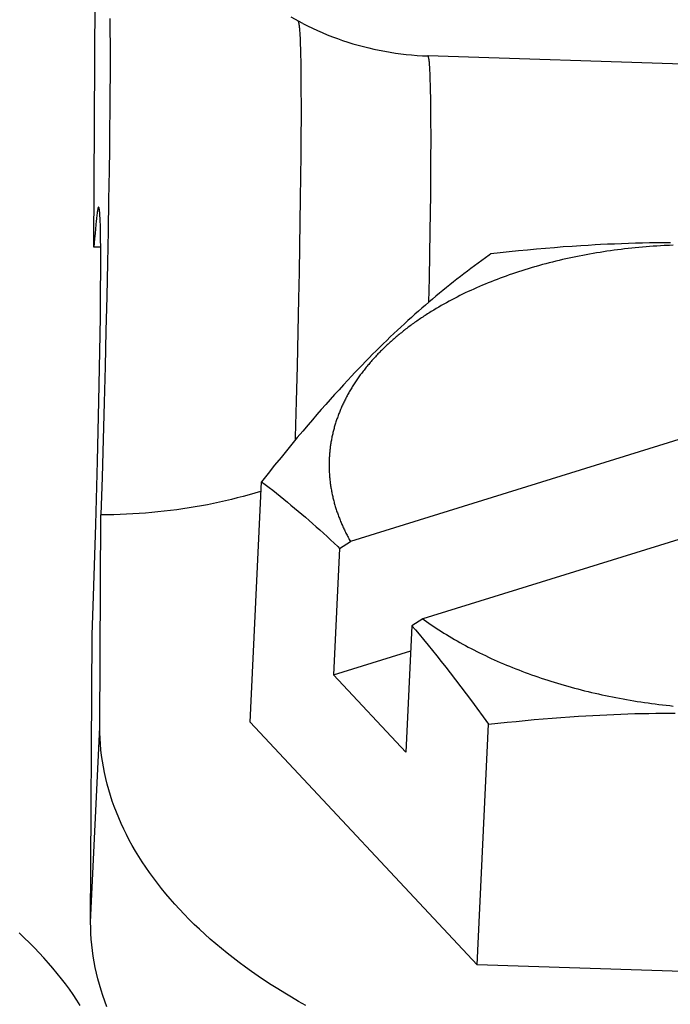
# Model space of a CAD drawing. Extents: x 0 to 594, y 0 to 420.
# Tile 122 of 157: x 520.08 to 521.69, y 115.31 to 117.75. Entities that reach past the tile are written whole.
import ezdxf

# ---------------------------------------------------------------- set-up
doc = ezdxf.new("R2010")
doc.units = 0
doc.header["$LTSCALE"] = 32.67
doc.layers.get('0').update_dxf_attribs({"linetype": 'CONTINUOUS'})

msp = doc.modelspace()

# ---------------------------------------------------------------- linework, layer by layer
at = {"color": 7, "linetype": 'CONTINUOUS'}
for p, q in [((520.2635, 117.1832), (520.267, 117.893)), ((520.3028, 117.7484), (520.3031, 117.7178)), ((520.3031, 117.7178), (520.3033, 117.6841)), ((520.7727, 117.707), (520.7731, 117.6997)), ((520.3033, 117.6841), (520.3033, 117.6476)), ((520.7731, 117.6997), (520.7734, 117.6917)), ((520.7734, 117.6917), (520.7738, 117.6831)), ((520.7738, 117.6831), (520.7741, 117.6738)), ((520.7741, 117.6738), (520.7745, 117.6586)), ((520.7745, 117.6586), (520.7748, 117.6419)), ((520.3033, 117.6476), (520.3032, 117.6083)), ((520.7748, 117.6419), (520.7751, 117.6238)), ((522.4845, 117.6105), (521.0895, 117.6558)), ((520.3032, 117.6083), (520.303, 117.5662)), ((520.7751, 117.6238), (520.7754, 117.5975)), ((521.0954, 117.5967), (521.095, 117.6087)), ((520.7754, 117.5975), (520.7755, 117.5687)), ((521.0958, 117.5834), (521.0954, 117.5967)), ((521.0962, 117.5688), (521.0958, 117.5834)), ((520.303, 117.5662), (520.3027, 117.5215)), ((520.7755, 117.5687), (520.7756, 117.5375)), ((521.0964, 117.5529), (521.0962, 117.5688)), ((520.7756, 117.5375), (520.7756, 117.5039)), ((521.0968, 117.5267), (521.0964, 117.5529)), ((520.3027, 117.5215), (520.3022, 117.4743)), ((521.097, 117.4977), (521.0968, 117.5267)), ((520.7756, 117.5039), (520.7754, 117.4587)), ((521.0971, 117.4548), (521.097, 117.4977)), ((520.3022, 117.4743), (520.3017, 117.4247)), ((520.7754, 117.4587), (520.775, 117.4101)), ((521.0969, 117.3946), (521.0971, 117.4548)), ((520.3017, 117.4247), (520.3009, 117.3727)), ((520.775, 117.4101), (520.7745, 117.3581)), ((521.0963, 117.3133), (521.0969, 117.3946)), ((520.3009, 117.3727), (520.2998, 117.3)), ((520.7745, 117.3581), (520.7738, 117.3031)), ((520.2998, 117.3), (520.2985, 117.2237)), ((520.7738, 117.3031), (520.773, 117.2451)), ((521.0951, 117.2228), (521.0963, 117.3133)), ((520.2793, 117.2378), (520.279, 117.2473)), ((520.773, 117.2451), (520.772, 117.1844)), ((520.2671, 117.2282), (520.2661, 117.2167)), ((520.2681, 117.2386), (520.2671, 117.2282)), ((520.2796, 117.2273), (520.2793, 117.2378)), ((520.2798, 117.2157), (520.2796, 117.2273)), ((520.2985, 117.2237), (520.2969, 117.144)), ((521.0933, 117.1068), (521.0951, 117.2228)), ((520.2651, 117.2041), (520.2635, 117.1832)), ((520.2661, 117.2167), (520.2651, 117.2041)), ((520.28, 117.203), (520.2798, 117.2157)), ((520.2802, 117.1821), (520.28, 117.203)), ((521.6549, 117.1939), (521.6375, 117.1936)), ((521.6723, 117.1941), (521.6549, 117.1939)), ((521.6897, 117.1942), (521.6723, 117.1941)), ((520.2802, 117.1827), (520.2635, 117.1832)), ((520.2803, 117.1588), (520.2802, 117.1821)), ((520.772, 117.1844), (520.7708, 117.1211)), ((521.2908, 117.1715), (521.2681, 117.1691)), ((521.3134, 117.1738), (521.2908, 117.1715)), ((521.3358, 117.176), (521.3134, 117.1738)), ((521.3581, 117.178), (521.3358, 117.176)), ((521.3802, 117.18), (521.3581, 117.178)), ((521.4023, 117.1818), (521.3802, 117.18)), ((521.4243, 117.1835), (521.4023, 117.1818)), ((521.4462, 117.1851), (521.4243, 117.1835)), ((521.468, 117.1865), (521.4462, 117.1851)), ((521.4854, 117.1876), (521.468, 117.1865)), ((521.5029, 117.1886), (521.4854, 117.1876)), ((521.5159, 117.1893), (521.5029, 117.1886)), ((521.5151, 117.1702), (521.5065, 117.1688)), ((521.5237, 117.1715), (521.5151, 117.1702)), ((521.5333, 117.1902), (521.5159, 117.1893)), ((521.5323, 117.1728), (521.5237, 117.1715)), ((521.541, 117.1741), (521.5323, 117.1728)), ((521.5507, 117.1909), (521.5333, 117.1902)), ((521.5497, 117.1753), (521.541, 117.1741)), ((521.5584, 117.1765), (521.5497, 117.1753)), ((521.568, 117.1916), (521.5507, 117.1909)), ((521.5672, 117.1776), (521.5584, 117.1765)), ((521.5759, 117.1786), (521.5672, 117.1776)), ((521.5854, 117.1923), (521.568, 117.1916)), ((521.5847, 117.1796), (521.5759, 117.1786)), ((521.5935, 117.1806), (521.5847, 117.1796)), ((521.6028, 117.1928), (521.5854, 117.1923)), ((521.6023, 117.1815), (521.5935, 117.1806)), ((521.6112, 117.1823), (521.6023, 117.1815)), ((521.6201, 117.1933), (521.6028, 117.1928)), ((521.62, 117.1831), (521.6112, 117.1823)), ((521.6289, 117.1839), (521.62, 117.1831)), ((521.6375, 117.1936), (521.6201, 117.1933)), ((521.6378, 117.1846), (521.6289, 117.1839)), ((521.6467, 117.1853), (521.6378, 117.1846)), ((521.6556, 117.1859), (521.6467, 117.1853)), ((521.6645, 117.1864), (521.6556, 117.1859)), ((521.6869, 117.1876), (521.6779, 117.1872)), ((521.6958, 117.188), (521.6869, 117.1876)), ((520.2803, 117.1243), (520.2803, 117.1588)), ((521.2226, 117.1503), (521.2137, 117.1438)), ((521.2316, 117.1568), (521.2226, 117.1503)), ((521.2406, 117.1633), (521.2316, 117.1568)), ((521.2451, 117.1665), (521.2406, 117.1633)), ((521.2681, 117.1691), (521.2451, 117.1665)), ((521.3975, 117.1462), (521.3893, 117.1442)), ((521.4056, 117.1483), (521.3975, 117.1462)), ((521.4139, 117.1502), (521.4056, 117.1483)), ((521.4221, 117.1522), (521.4139, 117.1502)), ((521.4304, 117.154), (521.4221, 117.1522)), ((521.4388, 117.1559), (521.4304, 117.154)), ((521.4471, 117.1577), (521.4388, 117.1559)), ((521.4555, 117.1594), (521.4471, 117.1577)), ((521.4639, 117.1611), (521.4555, 117.1594)), ((521.4724, 117.1627), (521.4639, 117.1611)), ((521.4809, 117.1643), (521.4724, 117.1627)), ((521.4894, 117.1659), (521.4809, 117.1643)), ((521.4979, 117.1674), (521.4894, 117.1659)), ((521.5065, 117.1688), (521.4979, 117.1674)), ((520.2801, 117.0758), (520.2803, 117.1243)), ((520.2969, 117.144), (520.2951, 117.0614)), ((520.7708, 117.1211), (520.7695, 117.0554)), ((521.1873, 117.124), (521.1785, 117.1173)), ((521.196, 117.1306), (521.1873, 117.124)), ((521.2049, 117.1372), (521.196, 117.1306)), ((521.2137, 117.1438), (521.2049, 117.1372)), ((521.3138, 117.1222), (521.306, 117.1197)), ((521.3216, 117.1247), (521.3138, 117.1222)), ((521.3294, 117.1272), (521.3216, 117.1247)), ((521.3372, 117.1296), (521.3294, 117.1272)), ((521.3451, 117.132), (521.3372, 117.1296)), ((521.3651, 117.1377), (521.3571, 117.1354)), ((521.3731, 117.1399), (521.3651, 117.1377)), ((521.3812, 117.1421), (521.3731, 117.1399)), ((521.3893, 117.1442), (521.3812, 117.1421)), ((521.0921, 117.0475), (521.0933, 117.1068)), ((521.1524, 117.097), (521.1437, 117.0901)), ((521.1611, 117.1038), (521.1524, 117.097)), ((521.1698, 117.1106), (521.1611, 117.1038)), ((521.1785, 117.1173), (521.1698, 117.1106)), ((521.2458, 117.0977), (521.2385, 117.0948)), ((521.2532, 117.1006), (521.2458, 117.0977)), ((521.2606, 117.1035), (521.2532, 117.1006)), ((521.2681, 117.1063), (521.2606, 117.1035)), ((521.2756, 117.1091), (521.2681, 117.1063)), ((521.2831, 117.1118), (521.2756, 117.1091)), ((521.2907, 117.1145), (521.2831, 117.1118)), ((521.2984, 117.1171), (521.2907, 117.1145)), ((521.306, 117.1197), (521.2984, 117.1171)), ((520.2794, 117.0103), (520.2801, 117.0758)), ((521.1264, 117.0761), (521.1178, 117.069)), ((521.1351, 117.0831), (521.1264, 117.0761)), ((521.1437, 117.0901), (521.1351, 117.0831)), ((521.1888, 117.0731), (521.1819, 117.0698)), ((521.1957, 117.0763), (521.1888, 117.0731)), ((521.2027, 117.0795), (521.1957, 117.0763)), ((521.2098, 117.0826), (521.2027, 117.0795)), ((521.2169, 117.0857), (521.2098, 117.0826)), ((521.2241, 117.0888), (521.2169, 117.0857)), ((521.2313, 117.0918), (521.2241, 117.0888)), ((521.2385, 117.0948), (521.2313, 117.0918)), ((520.2951, 117.0614), (520.2932, 116.976)), ((520.7695, 117.0554), (520.7678, 116.9737)), ((521.1005, 117.0546), (521.0919, 117.0473)), ((521.1092, 117.0619), (521.1005, 117.0546)), ((521.1178, 117.069), (521.1092, 117.0619)), ((521.1417, 117.0494), (521.1353, 117.0458)), ((521.1483, 117.0529), (521.1417, 117.0494)), ((521.1549, 117.0563), (521.1483, 117.0529)), ((521.1616, 117.0598), (521.1549, 117.0563)), ((521.1683, 117.0632), (521.1616, 117.0598)), ((521.1751, 117.0665), (521.1683, 117.0632)), ((521.1819, 117.0698), (521.1751, 117.0665)), ((521.0659, 117.0249), (521.0573, 117.0172)), ((521.0746, 117.0324), (521.0659, 117.0249)), ((521.0832, 117.0399), (521.0746, 117.0324)), ((521.0919, 117.0473), (521.0832, 117.0399)), ((521.1099, 117.0313), (521.1037, 117.0276)), ((521.1161, 117.035), (521.1099, 117.0313)), ((521.1224, 117.0386), (521.1161, 117.035)), ((521.1288, 117.0423), (521.1224, 117.0386)), ((521.1353, 117.0458), (521.1288, 117.0423)), ((520.2781, 116.9249), (520.2794, 117.0103)), ((521.0399, 117.0016), (521.0313, 116.9937)), ((521.0486, 117.0095), (521.0399, 117.0016)), ((521.0573, 117.0172), (521.0486, 117.0095)), ((520.2932, 116.976), (520.291, 116.8883)), ((521.0139, 116.9776), (521.0052, 116.9694)), ((521.0226, 116.9857), (521.0139, 116.9776)), ((521.0313, 116.9937), (521.0226, 116.9857)), ((520.7678, 116.9737), (520.7658, 116.8893)), ((522.5407, 116.9656), (520.898, 116.4555)), ((520.9877, 116.9527), (520.979, 116.9443)), ((520.9964, 116.9611), (520.9877, 116.9527)), ((521.0052, 116.9694), (520.9964, 116.9611)), ((520.9615, 116.927), (520.9528, 116.9183)), ((520.9702, 116.9357), (520.9615, 116.927)), ((520.979, 116.9443), (520.9702, 116.9357)), ((520.2757, 116.8027), (520.2781, 116.9249)), ((520.944, 116.9094), (520.9353, 116.9005)), ((520.9528, 116.9183), (520.944, 116.9094)), ((520.291, 116.8883), (520.2887, 116.7987)), ((520.7658, 116.8893), (520.7636, 116.8026)), ((520.9177, 116.8824), (520.909, 116.8732)), ((520.9265, 116.8915), (520.9177, 116.8824)), ((520.9353, 116.9005), (520.9265, 116.8915)), ((520.8915, 116.8546), (520.8805, 116.8428)), ((520.9002, 116.8639), (520.8915, 116.8546)), ((520.909, 116.8732), (520.9002, 116.8639)), ((520.8696, 116.8308), (520.8587, 116.8188)), ((520.8805, 116.8428), (520.8696, 116.8308)), ((520.8477, 116.8066), (520.8368, 116.7943)), ((520.8587, 116.8188), (520.8477, 116.8066)), ((520.2722, 116.6543), (520.2757, 116.8027)), ((520.2887, 116.7987), (520.2862, 116.7073)), ((520.8258, 116.7818), (520.8149, 116.7693)), ((520.8368, 116.7943), (520.8258, 116.7818)), ((520.8039, 116.7566), (520.7929, 116.7437)), ((520.8149, 116.7693), (520.8039, 116.7566)), ((522.7196, 116.7744), (521.0769, 116.2643)), ((520.7929, 116.7437), (520.7797, 116.7281)), ((520.2862, 116.7073), (520.2836, 116.6147)), ((520.7664, 116.7123), (520.753, 116.6963)), ((520.7797, 116.7281), (520.7664, 116.7123)), ((520.753, 116.6963), (520.7396, 116.68)), ((520.7262, 116.6635), (520.7103, 116.6439)), ((520.7396, 116.68), (520.7262, 116.6635)), ((520.2678, 116.4972), (520.2722, 116.6543)), ((520.7103, 116.6439), (520.6943, 116.6238)), ((520.2836, 116.6147), (520.2808, 116.5212)), ((520.6943, 116.6238), (520.678, 116.6034)), ((520.6498, 116.0089), (520.678, 116.6034)), ((520.678, 116.6034), (520.6873, 116.5963)), ((520.6873, 116.5963), (520.6965, 116.5891)), ((520.6965, 116.5891), (520.7056, 116.582)), ((520.7056, 116.582), (520.7147, 116.5748)), ((520.7147, 116.5748), (520.7238, 116.5676)), ((520.7238, 116.5676), (520.7329, 116.5603)), ((520.7329, 116.5603), (520.7419, 116.5529)), ((520.7419, 116.5529), (520.7508, 116.5455)), ((520.7508, 116.5455), (520.7598, 116.5381)), ((520.7598, 116.5381), (520.7687, 116.5306)), ((520.2782, 115.9968), (520.2808, 116.5212)), ((520.7687, 116.5306), (520.7776, 116.523)), ((520.7776, 116.523), (520.7866, 116.5154)), ((520.7866, 116.5154), (520.7955, 116.5076)), ((520.2622, 116.3204), (520.2678, 116.4972)), ((520.7955, 116.5076), (520.8044, 116.4998)), ((520.8044, 116.4998), (520.8133, 116.492)), ((520.8133, 116.492), (520.8222, 116.484)), ((520.8222, 116.484), (520.831, 116.4759)), ((520.831, 116.4759), (520.8399, 116.4678)), ((520.8399, 116.4678), (520.8488, 116.4595)), ((520.8488, 116.4595), (520.8578, 116.4512)), ((520.8578, 116.4512), (520.8667, 116.4428)), ((520.8667, 116.4428), (520.8711, 116.4385)), ((520.8711, 116.4385), (520.898, 116.4555)), ((520.8711, 116.4385), (520.8563, 116.1259)), ((520.2588, 116.2245), (520.2622, 116.3204)), ((521.0501, 116.2473), (521.0352, 115.9347)), ((521.0769, 116.2643), (521.0501, 116.2473)), ((521.0501, 116.2473), (521.0589, 116.2369)), ((521.0858, 116.2579), (521.0918, 116.2537)), ((521.0918, 116.2537), (521.0979, 116.2496)), ((521.0979, 116.2496), (521.104, 116.2454)), ((521.104, 116.2454), (521.1102, 116.2413)), ((520.2553, 115.5147), (520.2588, 116.2245)), ((521.0589, 116.2369), (521.0677, 116.2263)), ((521.0677, 116.2263), (521.0787, 116.213)), ((521.1102, 116.2413), (521.1165, 116.2372)), ((521.1165, 116.2372), (521.1228, 116.2332)), ((521.1228, 116.2332), (521.1292, 116.2292)), ((521.1292, 116.2292), (521.1356, 116.2252)), ((521.1356, 116.2252), (521.1421, 116.2213)), ((521.1421, 116.2213), (521.1487, 116.2174)), ((521.0787, 116.213), (521.0897, 116.1996)), ((521.0897, 116.1996), (521.1006, 116.1861)), ((521.1487, 116.2174), (521.1553, 116.2135)), ((521.1553, 116.2135), (521.1619, 116.2097)), ((521.1619, 116.2097), (521.1687, 116.2059)), ((521.1687, 116.2059), (521.1755, 116.2021)), ((521.1755, 116.2021), (521.1823, 116.1984)), ((521.1823, 116.1984), (521.1892, 116.1947)), ((520.8563, 116.1259), (521.0471, 116.1852)), ((521.1006, 116.1861), (521.1115, 116.1725)), ((521.1115, 116.1725), (521.1225, 116.1587)), ((521.1892, 116.1947), (521.1961, 116.1911)), ((521.1961, 116.1911), (521.2031, 116.1874)), ((521.2031, 116.1874), (521.2102, 116.1839)), ((521.2102, 116.1839), (521.2173, 116.1803)), ((521.2173, 116.1803), (521.2245, 116.1768)), ((521.2245, 116.1768), (521.2317, 116.1734)), ((521.2317, 116.1734), (521.2389, 116.1699)), ((521.1225, 116.1587), (521.1334, 116.1448)), ((521.2389, 116.1699), (521.2462, 116.1666)), ((521.2462, 116.1666), (521.2536, 116.1632)), ((521.2536, 116.1632), (521.261, 116.1599)), ((521.261, 116.1599), (521.2685, 116.1566)), ((521.2685, 116.1566), (521.276, 116.1534)), ((521.276, 116.1534), (521.2835, 116.1502)), ((521.2835, 116.1502), (521.2911, 116.1471)), ((520.8563, 116.1259), (521.0352, 115.9347)), ((521.1334, 116.1448), (521.1443, 116.1307)), ((521.1443, 116.1307), (521.1575, 116.1137)), ((521.2911, 116.1471), (521.2988, 116.144)), ((521.2988, 116.144), (521.3065, 116.1409)), ((521.3065, 116.1409), (521.3142, 116.1379)), ((521.3142, 116.1379), (521.322, 116.1349)), ((521.322, 116.1349), (521.3298, 116.132)), ((521.3298, 116.132), (521.3377, 116.1291)), ((521.3377, 116.1291), (521.3456, 116.1263)), ((521.3456, 116.1263), (521.3535, 116.1235)), ((521.3535, 116.1235), (521.3615, 116.1207)), ((521.1575, 116.1137), (521.1706, 116.0965)), ((521.3615, 116.1207), (521.3695, 116.118)), ((521.3695, 116.118), (521.3776, 116.1153)), ((521.3776, 116.1153), (521.3857, 116.1127)), ((521.3857, 116.1127), (521.3938, 116.1101)), ((521.3938, 116.1101), (521.402, 116.1075)), ((521.402, 116.1075), (521.4102, 116.105)), ((521.4102, 116.105), (521.4185, 116.1026)), ((521.4185, 116.1026), (521.4267, 116.1002)), ((521.4267, 116.1002), (521.4351, 116.0978)), ((521.1706, 116.0965), (521.1838, 116.079)), ((521.1838, 116.079), (521.197, 116.0614)), ((521.4351, 116.0978), (521.4434, 116.0955)), ((521.4434, 116.0955), (521.4518, 116.0932)), ((521.4518, 116.0932), (521.4602, 116.091)), ((521.4602, 116.091), (521.4686, 116.0888)), ((521.4686, 116.0888), (521.4771, 116.0867)), ((521.4771, 116.0867), (521.4856, 116.0846)), ((521.4856, 116.0846), (521.4941, 116.0825)), ((521.4941, 116.0825), (521.5027, 116.0805)), ((521.5027, 116.0805), (521.5113, 116.0786)), ((521.5113, 116.0786), (521.5199, 116.0767)), ((521.5199, 116.0767), (521.5285, 116.0748)), ((521.5285, 116.0748), (521.5372, 116.073)), ((521.197, 116.0614), (521.2103, 116.0434)), ((521.5372, 116.073), (521.5458, 116.0713)), ((521.5458, 116.0713), (521.5545, 116.0696)), ((521.5545, 116.0696), (521.5633, 116.0679)), ((521.5633, 116.0679), (521.572, 116.0663)), ((521.572, 116.0663), (521.5808, 116.0647)), ((521.5808, 116.0647), (521.5896, 116.0632)), ((521.5896, 116.0632), (521.5984, 116.0617)), ((521.5984, 116.0617), (521.6072, 116.0603)), ((521.6072, 116.0603), (521.6161, 116.0589)), ((521.6161, 116.0589), (521.6249, 116.0576)), ((521.6249, 116.0576), (521.6338, 116.0564)), ((521.6338, 116.0564), (521.6427, 116.0551)), ((521.6427, 116.0551), (521.6516, 116.054)), ((521.6516, 116.054), (521.6605, 116.0528)), ((521.6605, 116.0528), (521.6695, 116.0517)), ((521.6695, 116.0517), (521.6784, 116.0507)), ((521.6784, 116.0507), (521.6874, 116.0497)), ((521.2103, 116.0434), (521.2259, 116.0221)), ((521.4797, 116.0246), (521.4971, 116.0256)), ((521.4971, 116.0256), (521.5145, 116.0266)), ((521.5145, 116.0266), (521.5319, 116.0274)), ((521.5319, 116.0274), (521.5493, 116.0282)), ((521.5493, 116.0282), (521.5667, 116.0289)), ((521.5667, 116.0289), (521.584, 116.0295)), ((521.584, 116.0295), (521.6014, 116.03)), ((521.6014, 116.03), (521.6188, 116.0304)), ((521.6188, 116.0304), (521.6361, 116.0307)), ((521.6361, 116.0307), (521.6535, 116.031)), ((521.6535, 116.031), (521.6709, 116.0312)), ((521.6709, 116.0312), (521.6883, 116.0313)), ((521.6874, 116.0497), (521.6963, 116.0488)), ((521.6883, 116.0313), (521.7013, 116.0313)), ((521.2112, 115.4091), (520.6498, 116.0089)), ((521.2112, 115.4091), (521.2394, 116.0036)), ((521.2259, 116.0221), (521.2394, 116.0036)), ((521.2394, 116.0036), (521.2624, 116.0061)), ((521.2624, 116.0061), (521.2851, 116.0085)), ((521.2851, 116.0085), (521.3077, 116.0108)), ((521.3077, 116.0108), (521.3301, 116.013)), ((521.3301, 116.013), (521.3524, 116.0151)), ((521.3524, 116.0151), (521.3745, 116.017)), ((521.3745, 116.017), (521.3966, 116.0188)), ((521.3966, 116.0188), (521.4185, 116.0205)), ((521.4185, 116.0205), (521.4404, 116.0221)), ((521.4404, 116.0221), (521.4623, 116.0236)), ((521.4623, 116.0236), (521.4797, 116.0246)), ((520.2553, 115.5147), (520.2782, 115.9968)), ((522.3396, 115.3724), (521.2112, 115.4091))]:
    msp.add_line(p, q, dxfattribs=at)
for points in [[(520.7797, 117.7361), (520.751, 117.7513)], [(520.7679, 117.7424), (520.768, 117.7423), (520.7683, 117.742), (520.7686, 117.7415), (520.7688, 117.7408), (520.7691, 117.74), (520.7694, 117.739), (520.7697, 117.7378), (520.77, 117.7365), (520.7702, 117.735), (520.7705, 117.7333), (520.7707, 117.7314), (520.771, 117.7294), (520.7712, 117.7272), (520.7715, 117.7248), (520.7717, 117.7223), (520.7719, 117.7195), (520.7721, 117.7167), (520.7723, 117.7136), (520.7725, 117.7104), (520.7727, 117.707)], [(520.7797, 117.7361), (520.7917, 117.7301), (520.8038, 117.7243), (520.816, 117.7187), (520.8283, 117.7134), (520.8407, 117.7082), (520.8532, 117.7033), (520.8658, 117.6987), (520.8785, 117.6942), (520.8912, 117.69), (520.9041, 117.686), (520.917, 117.6823), (520.9299, 117.6788), (520.943, 117.6755), (520.9561, 117.6725), (520.9692, 117.6698), (520.9825, 117.6672), (520.9957, 117.6649), (521.009, 117.6629), (521.0224, 117.6611), (521.0357, 117.6595), (521.0491, 117.6582), (521.0626, 117.6572), (521.076, 117.6564), (521.0895, 117.6558)], [(521.095, 117.6087), (521.0948, 117.6142), (521.0945, 117.6193), (521.0942, 117.6241), (521.094, 117.6286), (521.0937, 117.6328), (521.0934, 117.6366), (521.0931, 117.64), (521.0927, 117.6432), (521.0924, 117.6459), (521.092, 117.6484), (521.0917, 117.6505), (521.0913, 117.6522), (521.0909, 117.6536), (521.0905, 117.6547), (521.0901, 117.6554), (521.0897, 117.6557), (521.0895, 117.6558)], [(520.2751, 117.282), (520.2749, 117.282), (520.2746, 117.2817), (520.2743, 117.2812), (520.2739, 117.2803), (520.2735, 117.2792), (520.2732, 117.2778), (520.2728, 117.2761), (520.2724, 117.2741), (520.272, 117.2718), (520.2716, 117.2693), (520.2712, 117.2664), (520.2708, 117.2633), (520.2703, 117.2599), (520.2699, 117.2562), (520.2694, 117.2522), (520.269, 117.2479), (520.2681, 117.2386)], [(520.279, 117.2473), (520.2788, 117.2515), (520.2786, 117.2556), (520.2784, 117.2593), (520.2782, 117.2628), (520.278, 117.2659), (520.2778, 117.2688), (520.2775, 117.2714), (520.2773, 117.2738), (520.277, 117.2758), (520.2768, 117.2775), (520.2765, 117.279), (520.2762, 117.2802), (520.2759, 117.2811), (520.2756, 117.2817), (520.2753, 117.282), (520.2751, 117.282)], [(521.6779, 117.1872), (521.6734, 117.1869), (521.6645, 117.1864)], [(521.3571, 117.1354), (521.3531, 117.1343), (521.3451, 117.132)], [(521.1037, 117.0276), (521.1006, 117.0257), (521.0976, 117.0238), (521.0945, 117.0219), (521.0915, 117.02), (521.0885, 117.0181), (521.0855, 117.0162), (521.0825, 117.0142), (521.0795, 117.0123), (521.0766, 117.0104), (521.0737, 117.0084), (521.0708, 117.0064), (521.0679, 117.0045), (521.065, 117.0025), (521.0621, 117.0005), (521.0593, 116.9985), (521.0564, 116.9965), (521.0536, 116.9945), (521.0508, 116.9924), (521.048, 116.9904), (521.0453, 116.9884), (521.0425, 116.9863), (521.0398, 116.9842), (521.0371, 116.9822), (521.0344, 116.9801), (521.0317, 116.978), (521.029, 116.9759), (521.0264, 116.9738), (521.0238, 116.9717), (521.0211, 116.9696), (521.0185, 116.9675), (521.016, 116.9654), (521.0134, 116.9632), (521.0109, 116.9611), (521.0083, 116.9589), (521.0058, 116.9568), (521.0033, 116.9546), (521.0009, 116.9524), (520.9984, 116.9503), (520.996, 116.9481), (520.9936, 116.9459), (520.9912, 116.9437), (520.9888, 116.9415), (520.9864, 116.9392), (520.9841, 116.937), (520.9817, 116.9348), (520.9794, 116.9325), (520.9771, 116.9303), (520.9749, 116.928), (520.9726, 116.9258), (520.9704, 116.9235), (520.9682, 116.9212), (520.966, 116.919), (520.9638, 116.9167), (520.9616, 116.9144), (520.9595, 116.9121), (520.9573, 116.9098), (520.9552, 116.9074), (520.9531, 116.9051), (520.9511, 116.9028), (520.949, 116.9005), (520.947, 116.8981), (520.945, 116.8958), (520.943, 116.8934), (520.941, 116.8911), (520.939, 116.8887), (520.9371, 116.8863), (520.9352, 116.884), (520.9333, 116.8816), (520.9314, 116.8792), (520.9296, 116.8768), (520.9277, 116.8744), (520.9259, 116.872), (520.9241, 116.8696), (520.9223, 116.8672), (520.9205, 116.8648), (520.9188, 116.8623), (520.9171, 116.8599), (520.9154, 116.8575), (520.9137, 116.855), (520.912, 116.8526), (520.9104, 116.8501), (520.9088, 116.8476), (520.9072, 116.8452), (520.9056, 116.8427), (520.904, 116.8402), (520.9025, 116.8378), (520.9009, 116.8353), (520.8994, 116.8328), (520.8979, 116.8303), (520.8965, 116.8278), (520.895, 116.8253), (520.8936, 116.8228), (520.8922, 116.8203), (520.8908, 116.8178), (520.8894, 116.8152), (520.8881, 116.8127), (520.8868, 116.8102), (520.8855, 116.8076), (520.8842, 116.8051), (520.8829, 116.8026), (520.8817, 116.8), (520.8804, 116.7975), (520.8792, 116.7949), (520.8781, 116.7924), (520.8769, 116.7898), (520.8758, 116.7872), (520.8746, 116.7847), (520.8735, 116.7821), (520.8725, 116.7795), (520.8714, 116.7769), (520.8704, 116.7743), (520.8693, 116.7718), (520.8683, 116.7692), (520.8674, 116.7666), (520.8664, 116.764), (520.8655, 116.7614), (520.8646, 116.7588), (520.8637, 116.7562), (520.8628, 116.7535), (520.8619, 116.7509), (520.8611, 116.7483), (520.8603, 116.7457), (520.8595, 116.7431), (520.8587, 116.7404), (520.858, 116.7378), (520.8573, 116.7352), (520.8566, 116.7325), (520.8559, 116.7299), (520.8552, 116.7273), (520.8546, 116.7246), (520.8539, 116.722), (520.8533, 116.7193), (520.8528, 116.7167), (520.8522, 116.714), (520.8517, 116.7114), (520.8511, 116.7087), (520.8506, 116.7061), (520.8502, 116.7034), (520.8497, 116.7008), (520.8493, 116.6981), (520.8489, 116.6954), (520.8485, 116.6928), (520.8481, 116.6901), (520.8478, 116.6874), (520.8474, 116.6847), (520.8471, 116.6821), (520.8468, 116.6794), (520.8466, 116.6767), (520.8463, 116.674), (520.8461, 116.6714), (520.8459, 116.6687), (520.8457, 116.666), (520.8456, 116.6633), (520.8454, 116.6606), (520.8453, 116.658), (520.8452, 116.6553), (520.8451, 116.6526), (520.8451, 116.6499), (520.8451, 116.6472), (520.8451, 116.6445), (520.8451, 116.6418), (520.8451, 116.6391), (520.8451, 116.6365), (520.8452, 116.6338), (520.8453, 116.6311), (520.8454, 116.6284), (520.8456, 116.6257), (520.8457, 116.623), (520.8459, 116.6203), (520.8461, 116.6176), (520.8463, 116.6149), (520.8466, 116.6122), (520.8468, 116.6095), (520.8471, 116.6068), (520.8474, 116.6041), (520.8478, 116.6015), (520.8481, 116.5988), (520.8485, 116.5961), (520.8489, 116.5934), (520.8493, 116.5907), (520.8497, 116.588), (520.8502, 116.5853), (520.8507, 116.5826), (520.8512, 116.5799), (520.8517, 116.5773), (520.8522, 116.5746), (520.8528, 116.5719), (520.8534, 116.5692), (520.854, 116.5665), (520.8546, 116.5638), (520.8552, 116.5611), (520.8559, 116.5585), (520.8566, 116.5558), (520.8573, 116.5531), (520.858, 116.5504), (520.8588, 116.5478), (520.8595, 116.5451), (520.8603, 116.5424), (520.8611, 116.5397)], [(520.7636, 116.8026), (520.7613, 116.7138), (520.7611, 116.7059)], [(520.6769, 116.5797), (520.6756, 116.5793), (520.6614, 116.575), (520.6471, 116.5708), (520.6326, 116.5669), (520.6181, 116.5631), (520.6035, 116.5595), (520.5888, 116.556), (520.574, 116.5527), (520.5591, 116.5495), (520.5442, 116.5465), (520.5291, 116.5437), (520.514, 116.5411), (520.4988, 116.5386), (520.4835, 116.5363), (520.4682, 116.5341), (520.4528, 116.5321), (520.4374, 116.5303), (520.4219, 116.5286), (520.4064, 116.5271), (520.3908, 116.5258), (520.3752, 116.5246), (520.3595, 116.5236), (520.3438, 116.5228), (520.3281, 116.5222), (520.3123, 116.5217), (520.2966, 116.5213), (520.2808, 116.5212)], [(520.8611, 116.5397), (520.862, 116.5371), (520.8628, 116.5344), (520.8637, 116.5317), (520.8646, 116.5291), (520.8655, 116.5264), (520.8664, 116.5238), (520.8674, 116.5211), (520.8684, 116.5185), (520.8694, 116.5158), (520.8704, 116.5131), (520.8714, 116.5105), (520.8725, 116.5079), (520.8736, 116.5052), (520.8747, 116.5026), (520.8758, 116.4999), (520.8769, 116.4973), (520.8781, 116.4947), (520.8793, 116.492), (520.8805, 116.4894), (520.8817, 116.4868), (520.8829, 116.4841), (520.8842, 116.4815), (520.8855, 116.4789), (520.8868, 116.4763), (520.8881, 116.4737), (520.8895, 116.4711), (520.8908, 116.4685), (520.8922, 116.4659), (520.8936, 116.4633), (520.8951, 116.4607), (520.8965, 116.4581), (520.898, 116.4555)], [(521.0769, 116.2643), (521.0799, 116.2622), (521.0858, 116.2579)], [(520.7874, 115.3087), (520.7697, 115.3186), (520.7523, 115.3287), (520.7352, 115.3389), (520.7183, 115.3493), (520.7017, 115.3598), (520.6853, 115.3705), (520.6693, 115.3813), (520.6535, 115.3923), (520.6379, 115.4034), (520.6227, 115.4147), (520.6078, 115.426), (520.5931, 115.4375), (520.5787, 115.4492), (520.5647, 115.4609), (520.5509, 115.4728), (520.5374, 115.4848), (520.5243, 115.4969), (520.5115, 115.5091), (520.4989, 115.5215), (520.4867, 115.5339), (520.4749, 115.5464), (520.4633, 115.5591), (520.4521, 115.5718), (520.4412, 115.5847), (520.4306, 115.5976), (520.4204, 115.6106), (520.4105, 115.6237), (520.401, 115.6369), (520.3918, 115.6501), (520.3829, 115.6635), (520.3744, 115.6769), (520.3662, 115.6903), (520.3584, 115.7039), (520.3509, 115.7174), (520.3438, 115.7311), (520.3371, 115.7448), (520.3307, 115.7586), (520.3247, 115.7724), (520.319, 115.7862), (520.3137, 115.8001), (520.3088, 115.814), (520.3042, 115.828), (520.3, 115.842), (520.2962, 115.856), (520.2927, 115.87), (520.2896, 115.8841), (520.2869, 115.8981), (520.2845, 115.9122), (520.2825, 115.9263), (520.2809, 115.9404), (520.2797, 115.9545), (520.2788, 115.9686), (520.2783, 115.9827), (520.2782, 115.9968)], [(520.2957, 115.3052), (520.2904, 115.319), (520.2856, 115.3329), (520.281, 115.3468), (520.2769, 115.3607), (520.2731, 115.3746), (520.2696, 115.3886), (520.2666, 115.4026), (520.2639, 115.4166), (520.2615, 115.4306), (520.2596, 115.4446), (520.258, 115.4587), (520.2568, 115.4727), (520.2559, 115.4867), (520.2554, 115.5007), (520.2553, 115.5147)], [(520.2297, 115.3086), (520.2211, 115.322), (520.2121, 115.3353), (520.2028, 115.3486), (520.1931, 115.3617), (520.1831, 115.3748), (520.1728, 115.3878), (520.1621, 115.4006), (520.1511, 115.4135), (520.1398, 115.4262), (520.1281, 115.4388), (520.1161, 115.4513), (520.1038, 115.4637), (520.0912, 115.476), (520.0783, 115.4882)]]:
    msp.add_lwpolyline(points, dxfattribs=at)

doc.saveas('drawing.dxf')
